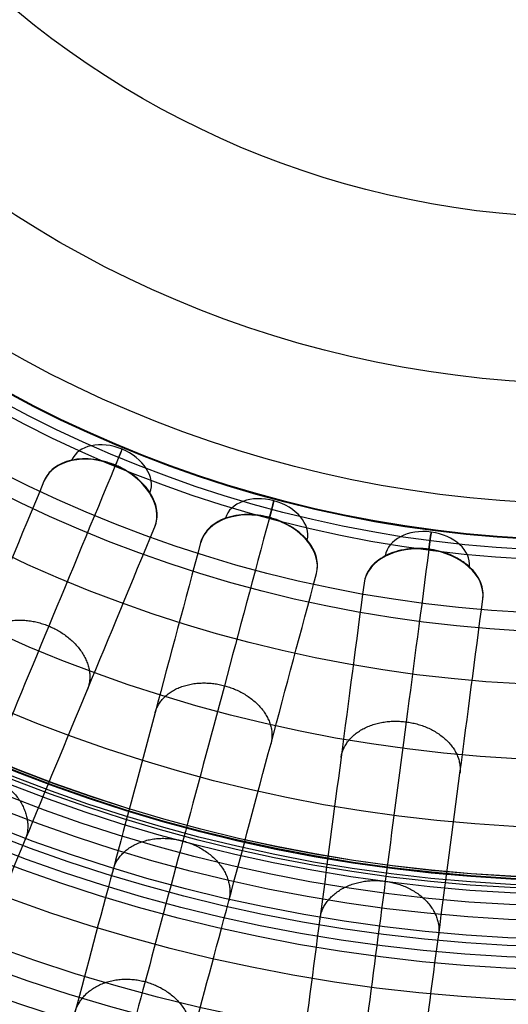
# Model space of a CAD drawing. Header units: millimetres. Extents: x 336 to 771, y -218 to 218.
# Tile 7 of 40: x 498 to 545, y -164 to -68. Entities that reach past the tile are written whole.
import ezdxf

# ---------------------------------------------------------------- set-up
doc = ezdxf.new("R2010")
doc.units = ezdxf.units.MM
doc.layers.add('Ø40', color=5, linetype='Continuous', true_color=0x0000ff)

msp = doc.modelspace()

# ---------------------------------------------------------------- linework, layer by layer
at = {"layer": 'Ø40'}
for centre, radius in [((553.502, 0, 327.826), 205.981), ((553.502, 0, 324.542), 202.782), ((553.502, 0, 216.297), 194.475), ((553.502, 0, 208.726), 194.44), ((553.502, 0, 222.169), 194.232), ((553.502, 0, 227.919), 193.761), ((553.502, 0, 197.88), 193.701), ((553.502, 0, 233.516), 193.074), ((553.502, 0, 191.609), 192.89), ((553.502, 0, 292.016), 192.73), ((553.502, 0, 238.925), 192.182), ((553.502, 0, 183.851), 191.483), ((553.502, 0, 244.11), 191.102), ((553.502, 0, 249.039), 189.849), ((553.502, 0, 175.928), 189.596), ((553.502, 0, 253.445), 188.517), ((553.502, 0, 167.941), 187.248), ((553.502, 0, 257.086), 187.243), ((553.502, 0, 261.088), 185.627), ((553.502, 0, 159.909), 184.45), ((553.502, 0, 264.548), 184.007), ((553.502, 0, 266.596), 182.926), ((553.502, 0, 151.84), 181.211), ((553.502, 0, 270.178), 180.942), ((553.502, 0, 308.953), 179.298), ((553.502, 0, 143.743), 177.541), ((553.502, 0, 271.737), 177.157), ((553.502, 0, 135.627), 173.452), ((553.502, 0, 127.503), 168.958), ((553.502, 0, 119.38), 164.07), ((553.502, 0, 330.716), 161.02), ((553.502, 0, 329.097), 159.934), ((553.502, 0, 111.269), 158.806), ((553.502, 0, 326.021), 158.072), ((553.502, 0, 322.671), 156.288), ((553.502, 0, 319.429), 154.83), ((553.502, 0, 316.328), 153.696), ((553.502, 0, 103.18), 153.179), ((553.502, 0, 313.394), 152.874), ((553.502, 0, 310.651), 152.347), ((553.502, 0, 303.653), 152.274), ((553.502, 0, 308.111), 152.09), ((553.502, 0, 305.78), 152.076), ((553.502, 0, 95.122), 147.206), ((553.502, 0, 86.745), 140.612), ((553.502, 0, 78.01), 133.323), ((553.502, 0, 10.013), 128.17), ((553.502, 0, 70.112), 126.373), ((553.502, 0, 24.445), 121.17), ((553.502, 0, 30.12), 120.236), ((553.502, 0, 27.039), 119.222), ((553.502, 0, 62.283), 119.148), ((553.502, 0), 115.638), ((553.502, 0, 46.865), 103.946), ((553.502, 0, 31.151), 87.793)]:
    msp.add_circle(centre, radius, dxfattribs=at)
at = {"layer": 'Ø40', "extrusion": (0, 0, -1)}
for centre, radius in [((-553.502, 0, -350.419), 185.722), ((-553.502, 0, -350.419), 182.441), ((-553.502, 0, -348.865), 176.027), ((-553.502, 0, -344.549), 171.034)]:
    msp.add_circle(centre, radius, dxfattribs=at)
at = {"layer": 'Ø40', "extrusion": (-0.270907, -0.654026, 0.7063)}
for centre, radius, start, end in [((511.369, 85.961, -40.673), 4.13, 0.8935, 179.1065), ((511.369, 85.961, -36.544), 5.84, 0.9435, 179.0565)]:
    msp.add_arc(centre, radius, start, end, dxfattribs=at)
at = {"layer": 'Ø40', "extrusion": (0.92388, -0.382683, 4.55105e-14)}
msp.add_arc((86.584, 35.042, 511.369), 5.84, 315.36922, 45.0643, dxfattribs=at)
at = {"layer": 'Ø40', "extrusion": (-0.183221, -0.683791, 0.7063)}
for centre, radius, start, end in [((534.642, 37.538, 7.86), 4.13, 0.8935, 179.1065), ((534.642, 37.538, 11.99), 5.84, 0.9435, 179.0565)]:
    msp.add_arc(centre, radius, start, end, dxfattribs=at)
at = {"layer": 'Ø40', "extrusion": (0.965926, -0.258819, -7.36331e-14)}
msp.add_arc((18.025, 35.042, 534.642), 5.84, 315.36922, 45.0643, dxfattribs=at)
at = {"layer": 'Ø40', "extrusion": (0.991445, -0.130526, 2.03077e-15)}
msp.add_arc((-52.986, 35.042, 548.766), 5.84, 315.36922, 45.0643, dxfattribs=at)
at = {"layer": 'Ø40', "extrusion": (-0.092401, -0.701857, 0.7063)}
for centre, radius, start, end in [((548.766, -12.617, 58.13), 4.13, 0.8935, 179.1065), ((548.766, -12.617, 62.259), 5.84, 0.9435, 179.0565)]:
    msp.add_arc(centre, radius, start, end, dxfattribs=at)
at = {"layer": 'Ø40'}
for points, knots in [([(507.156, -111.888, 39.176), (504.943, -117.23, 44.946), (500.662, -127.565, 56.624), (494.671, -142.03, 74.745), (489.235, -155.154, 93.259), (484.425, -166.765, 112.103), (480.314, -176.69, 131.212), (476.971, -184.761, 150.522), (474.465, -190.812, 169.977), (473.048, -194.233, 187.274), (472.439, -195.702, 202.235), (472.305, -196.027, 214.764), (472.527, -195.49, 226.986), (473.08, -194.155, 238.726), (473.937, -192.086, 249.803), (475.069, -189.353, 260.032), (476.236, -186.536, 267.843), (477.284, -184.005, 273.48), (477.841, -182.66, 276.079), (478.127, -181.97, 277.318)], [0, 0, 0, 0, 21.206687, 42.000163, 62.298384, 82.041442, 101.198015, 119.773444, 137.819283, 155.44352, 166.748088, 177.876049, 188.747485, 199.274348, 209.364632, 218.926927, 227.876161, 232.097972, 236.141838, 236.141838, 236.141838, 236.141838]), ([(510.998, -117.871, 35.11), (511.198, -117.39, 34.59), (511.266, -116.861, 34.073), (511.2, -116.314, 33.586), (511.128, -115.72, 33.058), (510.899, -115.115, 32.576), (510.529, -114.536, 32.171), (510.344, -114.248, 31.969), (510.125, -113.968, 31.788), (509.626, -113.433, 31.473), (509.348, -113.179, 31.341), (509.045, -112.944, 31.235), (508.98, -112.894, 31.212), (508.914, -112.844, 31.191), (508.847, -112.795, 31.171), (508.596, -112.613, 31.095), (508.331, -112.444, 31.038), (507.916, -112.212, 30.98), (507.775, -112.138, 30.965), (507.561, -112.033, 30.95), (507.489, -112, 30.946), (507.38, -111.95, 30.942), (507.343, -111.934, 30.941), (507.288, -111.91, 30.94), (507.27, -111.902, 30.94), (507.233, -111.887, 30.939), (507.215, -111.879, 30.939), (507.197, -111.871, 30.939), (507.187, -111.867, 30.939), (507.178, -111.863, 30.939), (507.168, -111.859, 30.939), (507.158, -111.855, 30.939), (507.149, -111.852, 30.939), (507.139, -111.848, 30.939), (507.118, -111.839, 30.939), (507.097, -111.831, 30.939), (507.055, -111.814, 30.94), (507.034, -111.805, 30.94), (506.971, -111.781, 30.942), (506.929, -111.765, 30.943), (506.802, -111.717, 30.948), (506.717, -111.687, 30.953), (506.461, -111.601, 30.972), (506.288, -111.549, 30.991), (505.768, -111.411, 31.065), (505.42, -111.343, 31.139), (505.074, -111.299, 31.235), (504.693, -111.251, 31.341), (504.317, -111.234, 31.473), (503.587, -111.259, 31.788), (503.234, -111.303, 31.969), (502.899, -111.376, 32.171), (502.227, -111.523, 32.576), (501.638, -111.789, 33.058), (501.167, -112.158, 33.586), (500.733, -112.498, 34.073), (500.408, -112.92, 34.59), (500.208, -113.402, 35.11)], [0, 0, 0, 0, 1.895955, 1.895955, 1.895955, 3.952351, 3.952351, 3.952351, 4.975221, 4.975221, 5.998092, 5.998092, 5.998092, 6.217268, 6.217268, 6.217268, 7.037384, 7.037384, 7.44727, 7.44727, 7.652191, 7.652191, 7.754649, 7.754649, 7.805877, 7.805877, 7.857106, 7.857106, 7.857106, 7.883625, 7.883625, 7.883625, 7.910144, 7.910144, 7.910144, 7.968225, 7.968225, 8.026308, 8.026308, 8.142479, 8.142479, 8.374829, 8.374829, 8.839592, 8.839592, 9.76962, 9.76962, 9.76962, 10.792491, 10.792491, 11.815361, 11.815361, 11.815361, 13.871758, 13.871758, 13.871758, 15.767712, 15.767712, 15.767712, 15.767712]), ([(500.208, -113.402, 35.11), (497.973, -118.799, 40.935), (495.783, -124.085, 46.904), (493.658, -129.215, 53.006), (491.575, -134.244, 58.989), (489.546, -139.143, 65.124), (487.591, -143.862, 71.396), (485.683, -148.468, 77.519), (483.839, -152.921, 83.799), (482.081, -157.166, 90.221), (480.371, -161.294, 96.467), (478.735, -165.242, 102.873), (477.2, -168.949, 109.421), (475.71, -172.546, 115.776), (474.308, -175.929, 122.288), (473.022, -179.035, 128.939), (471.774, -182.047, 135.39), (470.632, -184.805, 141.988), (469.621, -187.246, 148.716), (468.638, -189.618, 155.253), (467.779, -191.692, 161.919), (467.069, -193.406, 168.693), (466.376, -195.079, 175.308), (465.826, -196.407, 182.016), (465.442, -197.335, 188.802), (465.442, -197.336, 188.805), (465.441, -197.336, 188.809), (465.441, -197.337, 188.813), (465.195, -197.931, 193.163), (465.017, -198.362, 197.545), (464.904, -198.632, 201.933), (464.794, -198.899, 206.252), (464.748, -199.011, 210.589), (464.765, -198.97, 214.917), (464.781, -198.93, 219.144), (464.858, -198.744, 223.379), (464.996, -198.411, 227.592), (465.13, -198.087, 231.67), (465.322, -197.624, 235.746), (465.574, -197.015, 239.786), (465.816, -196.432, 243.656), (466.115, -195.711, 247.518), (466.473, -194.844, 251.326), (466.813, -194.024, 254.932), (467.21, -193.066, 258.523), (467.668, -191.96, 262.039), (467.883, -191.442, 263.687), (468.111, -190.89, 265.324), (468.598, -189.714, 268.563), (468.858, -189.089, 270.17), (469.133, -188.424, 271.754), (469.393, -187.797, 273.248), (469.668, -187.133, 274.728), (469.959, -186.431, 276.183), (470.237, -185.758, 277.576), (470.532, -185.047, 278.952), (470.842, -184.297, 280.298)], [0, 0, 0, 0, 21.204799, 21.204799, 21.204799, 41.99698, 41.99698, 41.99698, 62.294163, 62.294163, 62.294163, 82.036498, 82.036498, 82.036498, 101.193153, 101.193153, 101.193153, 119.768949, 119.768949, 119.768949, 137.816316, 137.816316, 137.816316, 155.433498, 155.433498, 155.433498, 155.443084, 155.443084, 155.443084, 166.745582, 166.745582, 166.745582, 177.871129, 177.871129, 177.871129, 188.740149, 188.740149, 188.740149, 199.26457, 199.26457, 199.26457, 209.352232, 209.352232, 209.352232, 218.911491, 218.911491, 218.911491, 223.383634, 223.383634, 227.855231, 227.855231, 227.855231, 232.074047, 232.074047, 232.074047, 236.114875, 236.114875, 236.114875, 236.114875]), ([(526.747, -122.411, 35.11), (526.882, -121.907, 34.59), (526.881, -121.374, 34.073), (526.744, -120.84, 33.586), (526.595, -120.261, 33.058), (526.289, -119.691, 32.576), (525.846, -119.166, 32.171), (525.625, -118.904, 31.969), (525.372, -118.654, 31.788), (524.808, -118.189, 31.473), (524.499, -117.974, 31.341), (524.168, -117.781, 31.235), (523.866, -117.604, 31.139), (523.548, -117.446, 31.065), (523.052, -117.239, 30.991), (522.884, -117.176, 30.972), (522.628, -117.088, 30.953), (522.542, -117.06, 30.948), (522.412, -117.02, 30.943), (522.369, -117.007, 30.942), (522.304, -116.989, 30.94), (522.282, -116.982, 30.94), (522.238, -116.97, 30.939), (522.217, -116.964, 30.939), (522.195, -116.958, 30.939), (522.185, -116.956, 30.939), (522.175, -116.953, 30.939), (522.165, -116.95, 30.939), (522.155, -116.948, 30.939), (522.145, -116.945, 30.939), (522.135, -116.942, 30.939), (522.113, -116.936, 30.939), (522.091, -116.931, 30.939), (522.047, -116.92, 30.94), (522.026, -116.914, 30.94), (521.96, -116.898, 30.942), (521.916, -116.887, 30.943), (521.784, -116.857, 30.948), (521.695, -116.838, 30.953), (521.43, -116.786, 30.972), (521.252, -116.757, 30.991), (520.719, -116.688, 31.065), (520.364, -116.666, 31.139), (520.015, -116.668, 31.235), (519.632, -116.67, 31.341), (519.257, -116.702, 31.473), (518.536, -116.823, 31.788), (518.192, -116.912, 31.969), (517.869, -117.028, 32.171), (517.223, -117.262, 32.576), (516.673, -117.602, 33.058), (516.255, -118.029, 33.586), (515.869, -118.424, 34.073), (515.601, -118.884, 34.59), (515.466, -119.388, 35.11)], [0, 0, 0, 0, 1.895955, 1.895955, 1.895955, 3.952351, 3.952351, 3.952351, 4.975221, 4.975221, 5.998092, 5.998092, 5.998092, 6.928118, 6.928118, 7.392879, 7.392879, 7.625228, 7.625228, 7.741399, 7.741399, 7.799483, 7.799483, 7.857568, 7.857568, 7.857568, 7.884087, 7.884087, 7.884087, 7.910606, 7.910606, 7.910606, 7.968688, 7.968688, 8.02677, 8.02677, 8.142941, 8.142941, 8.375291, 8.375291, 8.840054, 8.840054, 9.770082, 9.770082, 9.770082, 10.792953, 10.792953, 11.815823, 11.815823, 11.815823, 13.87222, 13.87222, 13.87222, 15.768175, 15.768175, 15.768175, 15.768175]), ([(481.633, -188.767, 280.298), (481.322, -189.517, 278.952), (481.028, -190.228, 277.576), (480.749, -190.9, 276.183), (480.458, -191.603, 274.728), (480.183, -192.267, 273.248), (479.923, -192.894, 271.754), (479.648, -193.558, 270.17), (479.389, -194.184, 268.563), (478.902, -195.36, 265.324), (478.673, -195.912, 263.687), (478.459, -196.43, 262.039), (478.001, -197.536, 258.523), (477.604, -198.494, 254.932), (477.264, -199.314, 251.326), (476.905, -200.18, 247.518), (476.607, -200.901, 243.656), (476.365, -201.485, 239.786), (476.113, -202.094, 235.746), (475.921, -202.557, 231.67), (475.787, -202.88, 227.592), (475.649, -203.214, 223.379), (475.572, -203.4, 219.144), (475.555, -203.44, 214.917), (475.538, -203.48, 210.589), (475.585, -203.368, 206.252), (475.695, -203.102, 201.933), (475.807, -202.831, 197.545), (475.985, -202.401, 193.163), (476.232, -201.806, 188.813), (476.232, -201.806, 188.809), (476.232, -201.805, 188.805), (476.232, -201.805, 188.802), (476.617, -200.877, 182.016), (477.167, -199.549, 175.308), (477.86, -197.875, 168.693), (478.57, -196.161, 161.919), (479.429, -194.087, 155.253), (480.411, -191.716, 148.716), (481.422, -189.275, 141.988), (482.565, -186.516, 135.39), (483.812, -183.505, 128.939), (485.099, -180.399, 122.288), (486.5, -177.016, 115.776), (487.99, -173.419, 109.421), (489.526, -169.712, 102.873), (491.161, -165.764, 96.467), (492.871, -161.635, 90.221), (494.629, -157.391, 83.799), (496.474, -152.937, 77.519), (498.382, -148.331, 71.396), (500.336, -143.613, 65.124), (502.365, -138.713, 58.989), (504.449, -133.684, 53.006), (506.573, -128.555, 46.904), (508.763, -123.269, 40.935), (510.998, -117.871, 35.11)], [0, 0, 0, 0, 4.040828, 4.040828, 4.040828, 8.259644, 8.259644, 8.259644, 12.731241, 12.731241, 17.203384, 17.203384, 17.203384, 26.762643, 26.762643, 26.762643, 36.850305, 36.850305, 36.850305, 47.374726, 47.374726, 47.374726, 58.243746, 58.243746, 58.243746, 69.369292, 69.369292, 69.369292, 80.671791, 80.671791, 80.671791, 80.681377, 80.681377, 80.681377, 98.298559, 98.298559, 98.298559, 116.345926, 116.345926, 116.345926, 134.921722, 134.921722, 134.921722, 154.078377, 154.078377, 154.078377, 173.820712, 173.820712, 173.820712, 194.117895, 194.117895, 194.117895, 214.910076, 214.910076, 214.910076, 236.114875, 236.114875, 236.114875, 236.114875]), ([(522.157, -116.98, 39.176), (520.66, -122.565, 44.946), (517.765, -133.371, 56.624), (513.713, -148.494, 74.745), (510.036, -162.215, 93.259), (506.784, -174.354, 112.103), (504.003, -184.731, 131.212), (501.742, -193.169, 150.522), (500.047, -199.496, 169.977), (499.088, -203.073, 187.274), (498.677, -204.609, 202.235), (498.586, -204.948, 214.764), (498.736, -204.387, 226.986), (499.11, -202.991, 238.726), (499.69, -200.828, 249.803), (500.456, -197.971, 260.032), (501.245, -195.025, 267.843), (501.954, -192.379, 273.48), (502.33, -190.973, 276.079), (502.524, -190.251, 277.318)], [0, 0, 0, 0, 21.206687, 42.000163, 62.298384, 82.041442, 101.198015, 119.773444, 137.819283, 155.44352, 166.748088, 177.876049, 188.747485, 199.274348, 209.364632, 218.926927, 227.876161, 232.097972, 236.141838, 236.141838, 236.141838, 236.141838]), ([(515.466, -119.388, 35.11), (513.954, -125.031, 40.935), (512.473, -130.558, 46.904), (511.036, -135.92, 53.006), (509.627, -141.179, 58.989), (508.255, -146.301, 65.124), (506.933, -151.234, 71.396), (505.643, -156.05, 77.519), (504.395, -160.706, 83.799), (503.206, -165.144, 90.221), (502.049, -169.46, 96.467), (500.943, -173.588, 102.873), (499.905, -177.463, 109.421), (498.897, -181.224, 115.776), (497.949, -184.761, 122.288), (497.079, -188.008, 128.939), (496.236, -191.157, 135.39), (495.463, -194.041, 141.988), (494.779, -196.593, 148.716), (494.115, -199.073, 155.253), (493.534, -201.241, 161.919), (493.053, -203.033, 168.693), (492.585, -204.782, 175.308), (492.213, -206.171, 182.016), (491.953, -207.141, 188.802), (491.952, -207.141, 188.805), (491.952, -207.142, 188.809), (491.952, -207.143, 188.813), (491.786, -207.764, 193.163), (491.665, -208.214, 197.545), (491.589, -208.497, 201.933), (491.515, -208.776, 206.252), (491.483, -208.893, 210.589), (491.495, -208.85, 214.917), (491.506, -208.809, 219.144), (491.558, -208.614, 223.379), (491.651, -208.265, 227.592), (491.742, -207.928, 231.67), (491.872, -207.443, 235.746), (492.042, -206.806, 239.786), (492.206, -206.196, 243.656), (492.408, -205.443, 247.518), (492.65, -204.537, 251.326), (492.88, -203.679, 254.932), (493.149, -202.678, 258.523), (493.458, -201.522, 262.039), (493.603, -200.98, 263.687), (493.758, -200.403, 265.324), (494.087, -199.173, 268.563), (494.263, -198.519, 270.17), (494.449, -197.824, 271.754), (494.625, -197.169, 273.248), (494.811, -196.475, 274.728), (495.007, -195.74, 276.183), (495.196, -195.037, 277.576), (495.395, -194.294, 278.952), (495.605, -193.51, 280.298)], [0, 0, 0, 0, 21.204799, 21.204799, 21.204799, 41.99698, 41.99698, 41.99698, 62.294163, 62.294163, 62.294163, 82.036498, 82.036498, 82.036498, 101.193153, 101.193153, 101.193153, 119.768949, 119.768949, 119.768949, 137.816316, 137.816316, 137.816316, 155.433498, 155.433498, 155.433498, 155.443084, 155.443084, 155.443084, 166.745582, 166.745582, 166.745582, 177.871129, 177.871129, 177.871129, 188.740149, 188.740149, 188.740149, 199.26457, 199.26457, 199.26457, 209.352232, 209.352232, 209.352232, 218.911491, 218.911491, 218.911491, 223.383634, 223.383634, 227.855231, 227.855231, 227.855231, 232.074047, 232.074047, 232.074047, 236.114875, 236.114875, 236.114875, 236.114875]), ([(537.694, -120.071, 39.176), (536.939, -125.804, 44.946), (535.479, -136.894, 56.624), (533.436, -152.417, 74.745), (531.581, -166.501, 93.259), (529.941, -178.96, 112.103), (528.539, -189.612, 131.212), (527.399, -198.273, 150.522), (526.544, -204.766, 169.977), (526.06, -208.438, 187.274), (525.853, -210.015, 202.235), (525.807, -210.363, 214.764), (525.883, -209.787, 226.986), (526.071, -208.354, 238.726), (526.364, -206.133, 249.803), (526.75, -203.201, 260.032), (527.148, -200.178, 267.843), (527.505, -197.461, 273.48), (527.695, -196.019, 276.079), (527.793, -195.278, 277.318)], [0, 0, 0, 0, 21.206687, 42.000163, 62.298384, 82.041442, 101.198015, 119.773444, 137.819283, 155.44352, 166.748088, 177.876049, 188.747485, 199.274348, 209.364632, 218.926927, 227.876161, 232.097972, 236.141838, 236.141838, 236.141838, 236.141838]), ([(542.954, -124.855, 35.11), (543.022, -124.339, 34.59), (542.951, -123.811, 34.073), (542.745, -123.299, 33.586), (542.522, -122.744, 33.058), (542.145, -122.219, 32.576), (541.637, -121.756, 32.171), (541.384, -121.525, 31.969), (541.1, -121.311, 31.788), (540.48, -120.923, 31.473), (540.146, -120.751, 31.341), (539.792, -120.602, 31.235), (539.47, -120.466, 31.139), (539.134, -120.351, 31.065), (538.615, -120.211, 30.991), (538.44, -120.17, 30.972), (538.175, -120.116, 30.953), (538.086, -120.1, 30.948), (537.952, -120.077, 30.943), (537.908, -120.07, 30.942), (537.841, -120.06, 30.94), (537.818, -120.057, 30.94), (537.774, -120.05, 30.939), (537.751, -120.047, 30.939), (537.729, -120.044, 30.939), (537.719, -120.043, 30.939), (537.708, -120.041, 30.939), (537.698, -120.04, 30.939), (537.688, -120.039, 30.939), (537.678, -120.037, 30.939), (537.667, -120.036, 30.939), (537.645, -120.033, 30.939), (537.623, -120.03, 30.939), (537.578, -120.025, 30.94), (537.555, -120.022, 30.94), (537.488, -120.015, 30.942), (537.443, -120.01, 30.943), (537.308, -119.997, 30.948), (537.218, -119.99, 30.953), (536.948, -119.973, 30.972), (536.768, -119.968, 30.991), (536.23, -119.969, 31.065), (535.876, -119.993, 31.139), (535.53, -120.041, 31.235), (535.15, -120.093, 31.341), (534.782, -120.173, 31.473), (534.083, -120.387, 31.788), (533.754, -120.52, 31.969), (533.449, -120.678, 32.171), (532.839, -120.994, 32.576), (532.338, -121.403, 33.058), (531.979, -121.881, 33.586), (531.648, -122.322, 34.073), (531.443, -122.814, 34.59), (531.375, -123.331, 35.11)], [0, 0, 0, 0, 1.895955, 1.895955, 1.895955, 3.952351, 3.952351, 3.952351, 4.975221, 4.975221, 5.998092, 5.998092, 5.998092, 6.928118, 6.928118, 7.392879, 7.392879, 7.625228, 7.625228, 7.741399, 7.741399, 7.799483, 7.799483, 7.857568, 7.857568, 7.857568, 7.884087, 7.884087, 7.884087, 7.910606, 7.910606, 7.910606, 7.968688, 7.968688, 8.02677, 8.02677, 8.142941, 8.142941, 8.375291, 8.375291, 8.840054, 8.840054, 9.770082, 9.770082, 9.770082, 10.792953, 10.792953, 11.815823, 11.815823, 11.815823, 13.87222, 13.87222, 13.87222, 15.768175, 15.768175, 15.768175, 15.768175]), ([(506.887, -196.533, 280.298), (506.677, -197.317, 278.952), (506.478, -198.06, 277.576), (506.289, -198.763, 276.183), (506.092, -199.498, 274.728), (505.906, -200.192, 273.248), (505.731, -200.847, 271.754), (505.544, -201.542, 270.17), (505.369, -202.196, 268.563), (505.04, -203.426, 265.324), (504.885, -204.003, 263.687), (504.74, -204.545, 262.039), (504.43, -205.701, 258.523), (504.162, -206.702, 254.932), (503.932, -207.56, 251.326), (503.689, -208.466, 247.518), (503.487, -209.219, 243.656), (503.324, -209.829, 239.786), (503.153, -210.466, 235.746), (503.023, -210.95, 231.67), (502.933, -211.288, 227.592), (502.839, -211.637, 223.379), (502.787, -211.832, 219.144), (502.776, -211.873, 214.917), (502.765, -211.916, 210.589), (502.796, -211.799, 206.252), (502.871, -211.52, 201.933), (502.947, -211.237, 197.545), (503.067, -210.787, 193.163), (503.234, -210.165, 188.813), (503.234, -210.165, 188.809), (503.234, -210.164, 188.805), (503.234, -210.164, 188.802), (503.494, -209.193, 182.016), (503.866, -207.805, 175.308), (504.335, -206.056, 168.693), (504.815, -204.264, 161.919), (505.396, -202.095, 155.253), (506.061, -199.616, 148.716), (506.744, -197.064, 141.988), (507.517, -194.18, 135.39), (508.361, -191.031, 128.939), (509.231, -187.784, 122.288), (510.179, -184.247, 115.776), (511.186, -180.486, 109.421), (512.225, -176.61, 102.873), (513.331, -172.483, 96.467), (514.487, -168.166, 90.221), (515.676, -163.729, 83.799), (516.924, -159.073, 77.519), (518.214, -154.257, 71.396), (519.536, -149.324, 65.124), (520.909, -144.201, 58.989), (522.318, -138.943, 53.006), (523.755, -133.58, 46.904), (525.235, -128.054, 40.935), (526.747, -122.411, 35.11)], [0, 0, 0, 0, 4.040828, 4.040828, 4.040828, 8.259644, 8.259644, 8.259644, 12.731241, 12.731241, 17.203384, 17.203384, 17.203384, 26.762643, 26.762643, 26.762643, 36.850305, 36.850305, 36.850305, 47.374726, 47.374726, 47.374726, 58.243746, 58.243746, 58.243746, 69.369292, 69.369292, 69.369292, 80.671791, 80.671791, 80.671791, 80.681377, 80.681377, 80.681377, 98.298559, 98.298559, 98.298559, 116.345926, 116.345926, 116.345926, 134.921722, 134.921722, 134.921722, 154.078377, 154.078377, 154.078377, 173.820712, 173.820712, 173.820712, 194.117895, 194.117895, 194.117895, 214.910076, 214.910076, 214.910076, 236.114875, 236.114875, 236.114875, 236.114875]), ([(531.375, -123.331, 35.11), (530.612, -129.123, 40.935), (529.865, -134.796, 46.904), (529.141, -140.301, 53.006), (528.43, -145.697, 58.989), (527.738, -150.955, 65.124), (527.071, -156.019, 71.396), (526.421, -160.962, 77.519), (525.791, -165.741, 83.799), (525.192, -170.296, 90.221), (524.608, -174.726, 96.467), (524.051, -178.963, 102.873), (523.527, -182.941, 109.421), (523.019, -186.801, 115.776), (522.541, -190.432, 122.288), (522.102, -193.764, 128.939), (521.676, -196.996, 135.39), (521.287, -199.957, 141.988), (520.942, -202.576, 148.716), (520.607, -205.121, 155.253), (520.314, -207.346, 161.919), (520.072, -209.186, 168.693), (519.835, -210.982, 175.308), (519.648, -212.407, 182.016), (519.516, -213.403, 188.802), (519.516, -213.403, 188.805), (519.516, -213.404, 188.809), (519.516, -213.404, 188.813), (519.432, -214.042, 193.163), (519.371, -214.504, 197.545), (519.333, -214.795, 201.933), (519.296, -215.081, 206.252), (519.28, -215.201, 210.589), (519.285, -215.157, 214.917), (519.291, -215.114, 219.144), (519.317, -214.915, 223.379), (519.365, -214.557, 227.592), (519.41, -214.21, 231.67), (519.476, -213.713, 235.746), (519.562, -213.059, 239.786), (519.644, -212.433, 243.656), (519.746, -211.659, 247.518), (519.868, -210.73, 251.326), (519.984, -209.85, 254.932), (520.12, -208.821, 258.523), (520.276, -207.635, 262.039), (520.349, -207.079, 263.687), (520.427, -206.486, 265.324), (520.593, -205.225, 268.563), (520.681, -204.553, 270.17), (520.775, -203.84, 271.754), (520.864, -203.167, 273.248), (520.958, -202.455, 274.728), (521.057, -201.701, 276.183), (521.152, -200.979, 277.576), (521.252, -200.216, 278.952), (521.358, -199.411, 280.298)], [0, 0, 0, 0, 21.204799, 21.204799, 21.204799, 41.99698, 41.99698, 41.99698, 62.294163, 62.294163, 62.294163, 82.036498, 82.036498, 82.036498, 101.193153, 101.193153, 101.193153, 119.768949, 119.768949, 119.768949, 137.816316, 137.816316, 137.816316, 155.433498, 155.433498, 155.433498, 155.443084, 155.443084, 155.443084, 166.745582, 166.745582, 166.745582, 177.871129, 177.871129, 177.871129, 188.740149, 188.740149, 188.740149, 199.26457, 199.26457, 199.26457, 209.352232, 209.352232, 209.352232, 218.911491, 218.911491, 218.911491, 223.383634, 223.383634, 227.855231, 227.855231, 227.855231, 232.074047, 232.074047, 232.074047, 236.114875, 236.114875, 236.114875, 236.114875]), ([(532.938, -200.936, 280.298), (532.832, -201.741, 278.952), (532.732, -202.503, 277.576), (532.637, -203.225, 276.183), (532.538, -203.979, 274.728), (532.444, -204.692, 273.248), (532.355, -205.364, 271.754), (532.261, -206.078, 270.17), (532.173, -206.749, 268.563), (532.007, -208.011, 265.324), (531.929, -208.604, 263.687), (531.856, -209.159, 262.039), (531.699, -210.346, 258.523), (531.564, -211.374, 254.932), (531.448, -212.254, 251.326), (531.326, -213.184, 247.518), (531.224, -213.958, 243.656), (531.141, -214.584, 239.786), (531.055, -215.237, 235.746), (530.99, -215.734, 231.67), (530.944, -216.081, 227.592), (530.897, -216.44, 223.379), (530.871, -216.639, 219.144), (530.865, -216.682, 214.917), (530.859, -216.725, 210.589), (530.875, -216.605, 206.252), (530.913, -216.319, 201.933), (530.951, -216.029, 197.545), (531.012, -215.567, 193.163), (531.096, -214.929, 188.813), (531.096, -214.928, 188.809), (531.096, -214.928, 188.805), (531.096, -214.927, 188.802), (531.227, -213.931, 182.016), (531.415, -212.506, 175.308), (531.651, -210.71, 168.693), (531.893, -208.871, 161.919), (532.186, -206.645, 155.253), (532.522, -204.1, 148.716), (532.866, -201.481, 141.988), (533.256, -198.521, 135.39), (533.682, -195.289, 128.939), (534.12, -191.956, 122.288), (534.598, -188.325, 115.776), (535.107, -184.465, 109.421), (535.63, -180.487, 102.873), (536.188, -176.25, 96.467), (536.771, -171.82, 90.221), (537.371, -167.265, 83.799), (538, -162.486, 77.519), (538.651, -157.543, 71.396), (539.317, -152.48, 65.124), (540.01, -147.222, 58.989), (540.72, -141.825, 53.006), (541.445, -136.32, 46.904), (542.192, -130.648, 40.935), (542.954, -124.855, 35.11)], [0, 0, 0, 0, 4.040828, 4.040828, 4.040828, 8.259644, 8.259644, 8.259644, 12.731241, 12.731241, 17.203384, 17.203384, 17.203384, 26.762643, 26.762643, 26.762643, 36.850305, 36.850305, 36.850305, 47.374726, 47.374726, 47.374726, 58.243746, 58.243746, 58.243746, 69.369292, 69.369292, 69.369292, 80.671791, 80.671791, 80.671791, 80.681377, 80.681377, 80.681377, 98.298559, 98.298559, 98.298559, 116.345926, 116.345926, 116.345926, 134.921722, 134.921722, 134.921722, 154.078377, 154.078377, 154.078377, 173.820712, 173.820712, 173.820712, 194.117895, 194.117895, 194.117895, 214.910076, 214.910076, 214.910076, 236.114875, 236.114875, 236.114875, 236.114875])]:
    msp.add_open_spline(points, degree=3, knots=knots, dxfattribs=at)
for points, weights, knots in [([(493.658, -129.215, 53.006), (495.367, -125.317, 56.876), (500.682, -127.518, 56.876), (505.996, -129.72, 56.876), (504.449, -133.684, 53.006)], [0.99380043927, 0.71024008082, 1, 0.71024008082, 0.99380043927], [7.938002, 7.938002, 7.938002, 15.707963, 15.707963, 23.477925, 23.477925, 23.477925]), ([(511.036, -135.92, 53.006), (512.222, -131.833, 56.876), (517.778, -133.322, 56.876), (523.335, -134.81, 56.876), (522.318, -138.943, 53.006)], [0.99380043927, 0.71024008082, 1, 0.71024008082, 0.99380043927], [7.938002, 7.938002, 7.938002, 15.707963, 15.707963, 23.477925, 23.477925, 23.477925]), ([(529.141, -140.301, 53.006), (529.783, -136.093, 56.876), (535.486, -136.844, 56.876), (541.189, -137.595, 56.876), (540.72, -141.825, 53.006)], [0.99380043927, 0.71024008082, 1, 0.71024008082, 0.99380043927], [7.938002, 7.938002, 7.938002, 15.707963, 15.707963, 23.477925, 23.477925, 23.477925]), ([(487.591, -143.862, 71.396), (489.376, -139.769, 75.031), (494.695, -141.972, 75.031), (500.014, -144.175, 75.031), (498.382, -148.331, 71.396)], [0.994147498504, 0.710062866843, 1, 0.710062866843, 0.994147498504], [7.93325, 7.93325, 7.93325, 15.707963, 15.707963, 23.482677, 23.482677, 23.482677]), ([(506.933, -151.234, 71.396), (508.168, -146.943, 75.031), (513.729, -148.433, 75.031), (519.29, -149.923, 75.031), (518.214, -154.257, 71.396)], [0.994147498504, 0.710062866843, 1, 0.710062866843, 0.994147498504], [7.93325, 7.93325, 7.93325, 15.707963, 15.707963, 23.482677, 23.482677, 23.482677]), ([(527.071, -156.019, 71.396), (527.736, -151.603, 75.031), (533.444, -152.355, 75.031), (539.152, -153.106, 75.031), (538.651, -157.543, 71.396)], [0.994147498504, 0.710062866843, 1, 0.710062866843, 0.994147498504], [7.93325, 7.93325, 7.93325, 15.707963, 15.707963, 23.482677, 23.482677, 23.482677]), ([(503.206, -165.144, 90.221), (504.495, -160.639, 93.572), (510.059, -162.13, 93.572), (515.623, -163.621, 93.572), (514.487, -168.166, 90.221)], [0.994371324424, 0.709948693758, 1, 0.709948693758, 0.994371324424], [7.930188, 7.930188, 7.930188, 15.707963, 15.707963, 23.485739, 23.485739, 23.485739])]:
    msp.add_rational_spline(points, weights, degree=2, knots=knots, dxfattribs=at)

doc.saveas('drawing.dxf')
